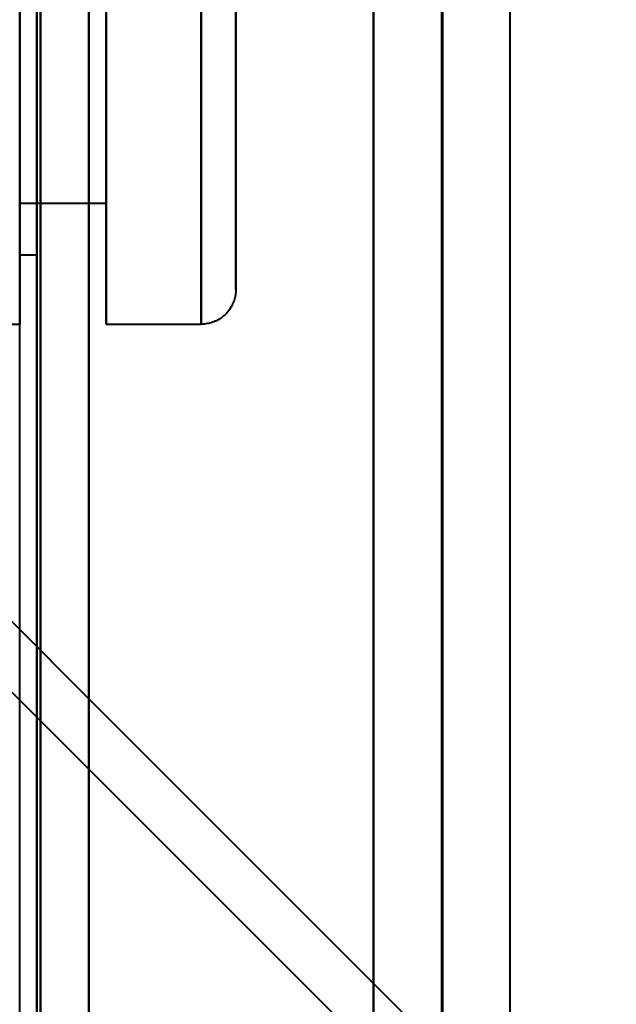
# Model space of a CAD drawing. Header units: millimetres. Extents: x -747 to 747, y -1110 to 610.
# Tile 70 of 93: x 550 to 567, y -330 to -301. Entities that reach past the tile are written whole.
import ezdxf

# ---------------------------------------------------------------- set-up
doc = ezdxf.new("R2010")
doc.units = ezdxf.units.MM
doc.layers.add('G-IMPT', color=8, linetype='Continuous', lineweight=40)

# ---------------------------------------------------------------- blocks, each defined once
blk = doc.blocks.new('NEXA 1000 CALQUES_dwg-755156-Niveau de réf_')
at = {"layer": 'G-IMPT'}
for p, q in [((562.233, -332), (562.233, 353)), ((550, -255), (550, -309)), ((550, -255), (550, -309)), ((550, -255), (550, -309)), ((552.5, -255), (552.5, -309)), ((552.5, -255), (552.5, -309)), ((552.5, -255), (552.5, -309)), ((552.5, -255), (552.5, -309)), ((552.5, -255), (552.5, -309)), ((552.5, -255), (552.5, -309)), ((552.5, -255), (552.5, -309)), ((552.5, -255), (552.5, -309)), ((552.5, -309), (552.5, -255)), ((552.5, -309), (552.5, -255)), ((552.5, -309), (552.5, -255)), ((552.5, -309), (552.5, -255)), ((552.5, -309), (552.5, -255)), ((552.5, -309), (552.5, -255)), ((552.5, -309), (552.5, -255)), ((552.5, -309), (552.5, -255)), ((555.25, -255), (555.25, -309)), ((555.25, -255), (555.25, -309)), ((555.25, -255), (555.25, -309)), ((555.25, -255), (555.25, -309)), ((555.25, -255), (555.25, -309)), ((555.25, -255), (555.25, -309)), ((555.25, -255), (555.25, -309)), ((555.25, -255), (555.25, -309)), ((556.25, -308), (556.25, -256)), ((556.25, -308), (556.25, -256)), ((556.25, -308), (556.25, -256)), ((556.25, -308), (556.25, -256)), ((556.25, -308), (556.25, -256)), ((556.25, -308), (556.25, -256)), ((556.25, -308), (556.25, -256)), ((556.25, -308), (556.25, -256)), ((550, -257), (550, -307)), ((550, -257), (550, -307)), ((550, -257), (550, -307)), ((550, -257), (550, -307)), ((550, -257), (550, -307)), ((550, -257), (550, -307)), ((550, -307), (550, -257)), ((550, -307), (550, -257)), ((550.5, -257), (550.5, -307)), ((550.5, -257), (550.5, -307)), ((550.5, -257), (550.5, -307)), ((550.5, -257), (550.5, -307)), ((550.5, -257), (550.5, -307)), ((550.5, -257), (550.5, -307)), ((550.5, -257), (550.5, -307)), ((550.5, -257), (550.5, -307)), ((550.5, -307), (550.5, -257)), ((550.5, -307), (550.5, -257)), ((550.5, -307), (550.5, -257)), ((550.5, -307), (550.5, -257)), ((550.5, -307), (550.5, -257)), ((550.5, -307), (550.5, -257)), ((550.5, -307), (550.5, -257)), ((550.5, -307), (550.5, -257)), ((550, -258.5), (550, -305.5)), ((550, -258.5), (550, -305.5)), ((550, -305.5), (550, -258.5)), ((550, -305.5), (550, -258.5)), ((550, -305.5), (550, -258.5)), ((550, -305.5), (550, -258.5)), ((550, -305.5), (550, -258.5)), ((550, -305.5), (550, -258.5)), ((552.5, -258.5), (552.5, -305.5)), ((552.5, -258.5), (552.5, -305.5)), ((552.5, -258.5), (552.5, -305.5)), ((552.5, -258.5), (552.5, -305.5)), ((552.5, -258.5), (552.5, -305.5)), ((552.5, -258.5), (552.5, -305.5)), ((552.5, -258.5), (552.5, -305.5)), ((552.5, -258.5), (552.5, -305.5)), ((552.5, -305.5), (552.5, -258.5)), ((552.5, -305.5), (552.5, -258.5)), ((552.5, -305.5), (552.5, -258.5)), ((552.5, -305.5), (552.5, -258.5)), ((552.5, -305.5), (552.5, -258.5)), ((552.5, -305.5), (552.5, -258.5)), ((552.5, -305.5), (552.5, -258.5)), ((552.5, -305.5), (552.5, -258.5)), ((550, -282), (550, -309)), ((550, -282), (550, -309)), ((550, -282), (550, -309)), ((555.25, -309), (555.25, -282)), ((555.25, -309), (555.25, -282)), ((555.25, -309), (555.25, -282)), ((555.25, -309), (555.25, -282)), ((555.25, -309), (555.25, -282)), ((555.25, -309), (555.25, -282)), ((555.25, -309), (555.25, -282)), ((555.25, -309), (555.25, -282)), ((556.25, -282), (556.25, -308)), ((556.25, -282), (556.25, -308)), ((556.25, -282), (556.25, -308)), ((556.25, -282), (556.25, -308)), ((556.25, -282), (556.25, -308)), ((556.25, -282), (556.25, -308)), ((556.25, -282), (556.25, -308)), ((556.25, -282), (556.25, -308)), ((550, -305.5), (552.5, -305.5)), ((550, -305.5), (552.5, -305.5)), ((550, -305.5), (552.5, -305.5)), ((550, -305.5), (552.5, -305.5)), ((550, -307), (550.5, -307)), ((550, -307), (550.5, -307)), ((550, -307), (550.5, -307)), ((550, -307), (550.5, -307)), ((547.25, -309), (550, -309)), ((547.25, -309), (550, -309)), ((547.25, -309), (550, -309)), ((547.25, -309), (550, -309)), ((552.5, -309), (555.25, -309)), ((552.5, -309), (555.25, -309)), ((552.5, -309), (555.25, -309)), ((552.5, -309), (555.25, -309))]:
    blk.add_line(p, q, dxfattribs=at)
at = {"layer": 'G-IMPT', "flags": 128}
for points in [[(550.5, 368.9), (550.5, 193.95), (550.5, 19), (550.5, -155.95), (550.5, -330.9)], [(550.5, -330.9), (550.5, -155.95), (550.5, 19), (550.5, 193.95), (550.5, 368.9)], [(550.6, -330.9), (550.6, -155.95), (550.6, 19), (550.6, 193.95), (550.6, 368.9)], [(550.6, 368.9), (550.6, 193.95), (550.6, 19), (550.6, -155.95), (550.6, -330.9)], [(550.6, -330.9), (550.6, -155.95), (550.6, 19), (550.6, 193.95), (550.6, 368.9)], [(550.6, -330.9), (550.6, -155.95), (550.6, 19), (550.6, 193.95), (550.6, 368.9)], [(550.6, 368.9), (550.6, 193.95), (550.6, 19), (550.6, -155.95), (550.6, -330.9)], [(550.6, 368.9), (550.6, 193.95), (550.6, 19), (550.6, -155.95), (550.6, -330.9)], [(552, 368.9), (552, 193.95), (552, 19), (552, -155.95), (552, -330.9)], [(552, 368.9), (552, 193.95), (552, 19), (552, -155.95), (552, -330.9)], [(552, -330.9), (552, -155.95), (552, 19), (552, 193.95), (552, 368.9)], [(552, -330.9), (552, -155.95), (552, 19), (552, 193.95), (552, 368.9)], [(552, 368.9), (552, 193.95), (552, 19), (552, -155.95), (552, -330.9)], [(552, -330.9), (552, -155.95), (552, 19), (552, 193.95), (552, 368.9)], [(552, -331.4), (552, -160.3), (552, 10.8), (552, 181.9), (552, 353)], [(552, 353), (552, 181.9), (552, 10.8), (552, -160.3), (552, -331.4)], [(560.233, 353), (560.233, 181.75), (560.233, 10.5), (560.233, -160.75), (560.233, -332)], [(560.233, -332), (560.233, -160.75), (560.233, 10.5), (560.233, 181.75), (560.233, 353)], [(562.203, -332), (562.203, -160.75), (562.203, 10.5), (562.203, 181.75), (562.203, 353)], [(562.203, 353), (562.203, 181.75), (562.203, 10.5), (562.203, -160.75), (562.203, -332)], [(564.172, 353), (564.172, 181.75), (564.172, 10.5), (564.172, -160.75), (564.172, -332)], [(550, -330.9), (550, -164.575), (550, 1.75), (550, 168.075), (550, 334.4)], [(556.25, -308), (556.25, -307.979), (556.25, -307.917), (556.25, -307.813), (556.25, -307.668), (556.25, -307.482), (556.25, -307.255), (556.25, -306.987), (556.25, -306.68), (556.25, -306.333), (556.25, -305.948), (556.25, -305.524), (556.25, -305.062), (556.25, -304.563), (556.25, -304.029), (556.25, -303.459), (556.25, -302.854), (556.25, -302.217), (556.25, -301.547), (556.25, -300.846), (556.25, -300.114)], [(556.25, -299.912), (556.25, -300.651), (556.25, -301.361), (556.25, -302.039), (556.25, -302.686), (556.25, -303.299), (556.25, -303.878), (556.25, -304.423), (556.25, -304.931), (556.25, -305.403), (556.25, -305.837), (556.25, -306.233), (556.25, -306.59), (556.25, -306.908), (556.25, -307.187), (556.25, -307.424), (556.25, -307.622), (556.25, -307.778), (556.25, -307.893), (556.25, -307.966), (556.25, -307.998), (556.25, -308)], [(556.25, -308), (556.25, -307.979), (556.25, -307.917), (556.25, -307.813), (556.25, -307.668), (556.25, -307.482), (556.25, -307.255), (556.25, -306.987), (556.25, -306.68), (556.25, -306.333), (556.25, -305.948), (556.25, -305.524), (556.25, -305.062), (556.25, -304.563), (556.25, -304.029), (556.25, -303.459), (556.25, -302.854), (556.25, -302.217), (556.25, -301.547), (556.25, -300.846), (556.25, -300.114)], [(556.25, -299.912), (556.25, -300.651), (556.25, -301.361), (556.25, -302.039), (556.25, -302.686), (556.25, -303.299), (556.25, -303.878), (556.25, -304.423), (556.25, -304.931), (556.25, -305.403), (556.25, -305.837), (556.25, -306.233), (556.25, -306.59), (556.25, -306.908), (556.25, -307.187), (556.25, -307.424), (556.25, -307.622), (556.25, -307.778), (556.25, -307.893), (556.25, -307.966), (556.25, -307.998), (556.25, -308)], [(556.25, -308), (556.25, -307.979), (556.25, -307.917), (556.25, -307.813), (556.25, -307.668), (556.25, -307.482), (556.25, -307.255), (556.25, -306.987), (556.25, -306.68), (556.25, -306.333), (556.25, -305.948), (556.25, -305.524), (556.25, -305.062), (556.25, -304.563), (556.25, -304.029), (556.25, -303.459), (556.25, -302.854), (556.25, -302.217), (556.25, -301.547), (556.25, -300.846), (556.25, -300.114)], [(556.25, -299.912), (556.25, -300.651), (556.25, -301.361), (556.25, -302.039), (556.25, -302.686), (556.25, -303.299), (556.25, -303.878), (556.25, -304.423), (556.25, -304.931), (556.25, -305.403), (556.25, -305.837), (556.25, -306.233), (556.25, -306.59), (556.25, -306.908), (556.25, -307.187), (556.25, -307.424), (556.25, -307.622), (556.25, -307.778), (556.25, -307.893), (556.25, -307.966), (556.25, -307.998), (556.25, -308)], [(556.25, -308), (556.25, -307.979), (556.25, -307.917), (556.25, -307.813), (556.25, -307.668), (556.25, -307.482), (556.25, -307.255), (556.25, -306.987), (556.25, -306.68), (556.25, -306.333), (556.25, -305.948), (556.25, -305.524), (556.25, -305.062), (556.25, -304.563), (556.25, -304.029), (556.25, -303.459), (556.25, -302.854), (556.25, -302.217), (556.25, -301.547), (556.25, -300.846), (556.25, -300.114)], [(556.25, -299.912), (556.25, -300.651), (556.25, -301.361), (556.25, -302.039), (556.25, -302.686), (556.25, -303.299), (556.25, -303.878), (556.25, -304.423), (556.25, -304.931), (556.25, -305.403), (556.25, -305.837), (556.25, -306.233), (556.25, -306.59), (556.25, -306.908), (556.25, -307.187), (556.25, -307.424), (556.25, -307.622), (556.25, -307.778), (556.25, -307.893), (556.25, -307.966), (556.25, -307.998), (556.25, -308)], [(556.25, -308), (556.249, -308.04), (556.247, -308.08), (556.243, -308.12), (556.237, -308.159), (556.23, -308.199), (556.221, -308.238), (556.211, -308.276), (556.199, -308.315), (556.186, -308.352), (556.171, -308.389), (556.155, -308.426), (556.137, -308.462), (556.118, -308.497), (556.097, -308.531), (556.075, -308.565), (556.052, -308.597), (556.028, -308.629), (556.002, -308.659), (555.975, -308.689), (555.947, -308.717), (555.917, -308.745), (555.887, -308.771), (555.856, -308.796), (555.824, -308.819), (555.79, -308.841), (555.756, -308.862), (555.721, -308.882), (555.686, -308.9), (555.649, -308.917), (555.612, -308.932), (555.575, -308.946), (555.537, -308.958), (555.498, -308.969), (555.459, -308.978), (555.42, -308.985), (555.38, -308.991), (555.341, -308.996), (555.301, -308.999), (555.261, -309), (555.25, -309)], [(556.25, -308), (556.249, -308.04), (556.247, -308.08), (556.243, -308.12), (556.237, -308.159), (556.23, -308.199), (556.221, -308.238), (556.211, -308.276), (556.199, -308.315), (556.186, -308.352), (556.171, -308.389), (556.155, -308.426), (556.137, -308.462), (556.118, -308.497), (556.097, -308.531), (556.075, -308.565), (556.052, -308.597), (556.028, -308.629), (556.002, -308.659), (555.975, -308.689), (555.947, -308.717), (555.917, -308.745), (555.887, -308.771), (555.856, -308.796), (555.824, -308.819), (555.79, -308.841), (555.756, -308.862), (555.721, -308.882), (555.686, -308.9), (555.649, -308.917), (555.612, -308.932), (555.575, -308.946), (555.537, -308.958), (555.498, -308.969), (555.459, -308.978), (555.42, -308.985), (555.38, -308.991), (555.341, -308.996), (555.301, -308.999), (555.261, -309), (555.25, -309)], [(556.25, -308), (556.249, -308.04), (556.247, -308.08), (556.243, -308.12), (556.237, -308.159), (556.23, -308.199), (556.221, -308.238), (556.211, -308.276), (556.199, -308.315), (556.186, -308.352), (556.171, -308.389), (556.155, -308.426), (556.137, -308.462), (556.118, -308.497), (556.097, -308.531), (556.075, -308.565), (556.052, -308.597), (556.028, -308.629), (556.002, -308.659), (555.975, -308.689), (555.947, -308.717), (555.917, -308.745), (555.887, -308.771), (555.856, -308.796), (555.824, -308.819), (555.79, -308.841), (555.756, -308.862), (555.721, -308.882), (555.686, -308.9), (555.649, -308.917), (555.612, -308.932), (555.575, -308.946), (555.537, -308.958), (555.498, -308.969), (555.459, -308.978), (555.42, -308.985), (555.38, -308.991), (555.341, -308.996), (555.301, -308.999), (555.261, -309), (555.25, -309)], [(556.25, -308), (556.249, -308.04), (556.247, -308.08), (556.243, -308.12), (556.237, -308.159), (556.23, -308.199), (556.221, -308.238), (556.211, -308.276), (556.199, -308.315), (556.186, -308.352), (556.171, -308.389), (556.155, -308.426), (556.137, -308.462), (556.118, -308.497), (556.097, -308.531), (556.075, -308.565), (556.052, -308.597), (556.028, -308.629), (556.002, -308.659), (555.975, -308.689), (555.947, -308.717), (555.917, -308.745), (555.887, -308.771), (555.856, -308.796), (555.824, -308.819), (555.79, -308.841), (555.756, -308.862), (555.721, -308.882), (555.686, -308.9), (555.649, -308.917), (555.612, -308.932), (555.575, -308.946), (555.537, -308.958), (555.498, -308.969), (555.459, -308.978), (555.42, -308.985), (555.38, -308.991), (555.341, -308.996), (555.301, -308.999), (555.261, -309), (555.25, -309)], [(540.978, -310.836), (546.269, -316.127), (551.56, -321.418), (556.85, -326.709), (562.141, -332)], [(562.141, -332), (556.85, -326.709), (551.56, -321.418), (546.269, -316.127), (540.978, -310.836)], [(564.172, -332), (558.866, -326.694), (553.56, -321.388), (548.254, -316.081), (542.947, -310.775)], [(542.947, -310.775), (548.254, -316.081), (553.56, -321.388), (558.866, -326.694), (564.172, -332)]]:
    blk.add_lwpolyline(points, dxfattribs=at)

msp = doc.modelspace()

# ---------------------------------------------------------------- linework, layer by layer
at = {"color": 94, "lineweight": 30}
msp.add_circle((0, 0.5), 609.6, dxfattribs=at)

# ---------------------------------------------------------------- block references
at = {"layer": 'G-IMPT'}
msp.add_blockref('NEXA 1000 CALQUES_dwg-755156-Niveau de réf_', (0, -1), dxfattribs=at)

doc.saveas('drawing.dxf')
